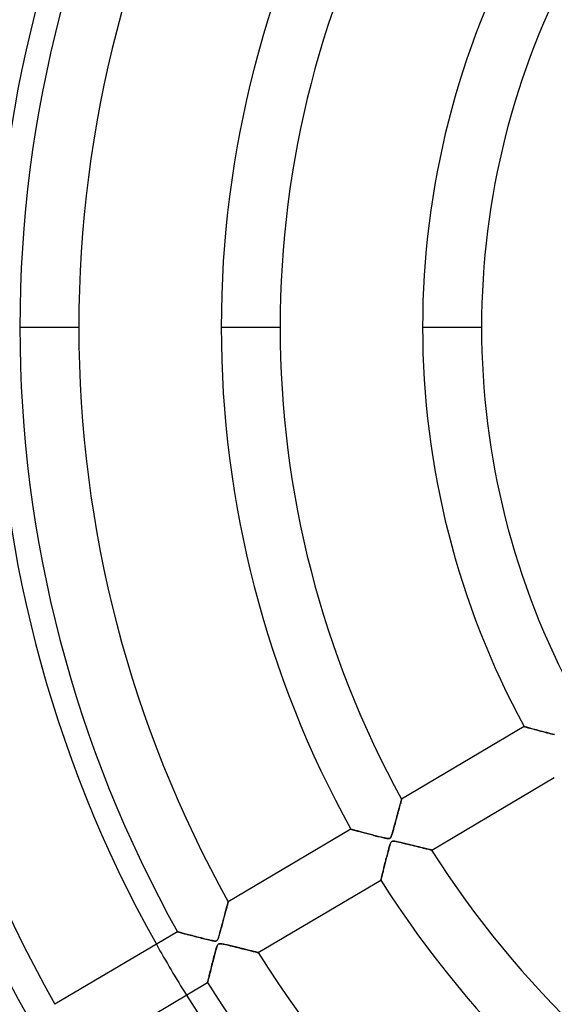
# Model space of a CAD drawing. Header units: millimetres. Extents: x -790 to 790, y -790 to 790.
# Tile 18 of 62: x -210 to -119, y -115 to 52. Entities that reach past the tile are written whole.
import ezdxf

# ---------------------------------------------------------------- set-up
doc = ezdxf.new("R2010")
doc.units = ezdxf.units.MM
doc.layers.add('HIDDEN', color=7, linetype='Continuous')
doc.layers.add('THICK', color=7, linetype='Continuous')

msp = doc.modelspace()

# ---------------------------------------------------------------- linework, layer by layer
at = {"layer": 'HIDDEN'}
for p, q in [((-209.59, 0), (-199.61, 0)), ((-175.49, 0), (-165.51, 0)), ((-141.39, 0), (-131.41, 0)), ((-124.17, -67.62), (-124.15, -67.63)), ((-124.15, -67.63), (-124.09, -67.65)), ((-124.09, -67.65), (-123.99, -67.67)), ((-123.99, -67.67), (-123.85, -67.71)), ((-123.85, -67.71), (-123.68, -67.76)), ((-123.68, -67.76), (-123.48, -67.81)), ((-123.48, -67.81), (-123.25, -67.88)), ((-123.25, -67.88), (-122.99, -67.95)), ((-122.99, -67.95), (-122.71, -68.02)), ((-122.71, -68.02), (-122.41, -68.1)), ((-122.41, -68.1), (-122.09, -68.19)), ((-122.09, -68.19), (-121.75, -68.28)), ((-121.75, -68.28), (-121.4, -68.37)), ((-121.4, -68.37), (-121.05, -68.47)), ((-121.05, -68.47), (-120.7, -68.56)), ((-120.7, -68.56), (-120.35, -68.65)), ((-120.35, -68.65), (-120.01, -68.74)), ((-120.01, -68.74), (-119.68, -68.82)), ((-119.68, -68.82), (-119.37, -68.9)), ((-119.37, -68.9), (-119.07, -68.97)), ((-144.98, -80.05), (-144.96, -79.97)), ((-144.96, -79.97), (-144.95, -79.93)), ((-144.95, -79.93), (-144.94, -79.91)), ((-145.48, -81.88), (-145.4, -81.59)), ((-145.4, -81.59), (-145.32, -81.32)), ((-145.32, -81.32), (-145.26, -81.06)), ((-145.26, -81.06), (-145.19, -80.84)), ((-145.19, -80.84), (-145.14, -80.63)), ((-145.14, -80.63), (-145.09, -80.45)), ((-145.09, -80.45), (-145.05, -80.29)), ((-145.05, -80.29), (-145.01, -80.16)), ((-145.01, -80.16), (-144.98, -80.05)), ((-145.93, -83.57), (-145.83, -83.2)), ((-145.83, -83.2), (-145.74, -82.85)), ((-145.74, -82.85), (-145.65, -82.51)), ((-145.65, -82.51), (-145.56, -82.19)), ((-145.56, -82.19), (-145.48, -81.88)), ((-153.54, -84.99), (-153.53, -84.99)), ((-153.53, -84.99), (-153.5, -85)), ((-153.5, -85), (-153.46, -85.01)), ((-153.46, -85.01), (-153.4, -85.03)), ((-146.33, -85.03), (-146.24, -84.7)), ((-146.24, -84.7), (-146.14, -84.33)), ((-146.14, -84.33), (-146.03, -83.95)), ((-146.03, -83.95), (-145.93, -83.57)), ((-153.4, -85.03), (-153.33, -85.05)), ((-153.33, -85.05), (-153.24, -85.07)), ((-153.24, -85.07), (-153.13, -85.1)), ((-153.13, -85.1), (-153.01, -85.13)), ((-153.01, -85.13), (-152.88, -85.17)), ((-152.88, -85.17), (-152.73, -85.21)), ((-152.73, -85.21), (-152.58, -85.25)), ((-152.58, -85.25), (-152.41, -85.3)), ((-152.41, -85.3), (-152.23, -85.34)), ((-152.23, -85.34), (-152.04, -85.39)), ((-152.04, -85.39), (-151.85, -85.44)), ((-151.85, -85.44), (-151.65, -85.5)), ((-151.65, -85.5), (-151.44, -85.55)), ((-151.44, -85.55), (-151.22, -85.61)), ((-151.22, -85.61), (-151, -85.67)), ((-151, -85.67), (-150.77, -85.73)), ((-150.77, -85.73), (-150.54, -85.79)), ((-150.54, -85.79), (-150.31, -85.85)), ((-150.31, -85.85), (-150.08, -85.91)), ((-150.08, -85.91), (-149.85, -85.97)), ((-149.85, -85.97), (-149.62, -86.03)), ((-149.62, -86.03), (-149.4, -86.09)), ((-149.4, -86.09), (-149.17, -86.14)), ((-149.17, -86.14), (-148.96, -86.2)), ((-148.96, -86.2), (-148.74, -86.25)), ((-148.74, -86.25), (-148.54, -86.3)), ((-148.54, -86.3), (-148.34, -86.35)), ((-148.34, -86.35), (-148.14, -86.4)), ((-148.14, -86.4), (-147.96, -86.44)), ((-147.96, -86.44), (-147.78, -86.48)), ((-147.78, -86.48), (-147.62, -86.51)), ((-147.62, -86.51), (-147.48, -86.54)), ((-147.48, -86.54), (-147.35, -86.56)), ((-147.35, -86.56), (-147.22, -86.57)), ((-147.22, -86.57), (-147.11, -86.57)), ((-147.11, -86.57), (-147.01, -86.56)), ((-147.01, -86.56), (-146.93, -86.53)), ((-146.93, -86.53), (-146.87, -86.48)), ((-146.87, -86.48), (-146.81, -86.41)), ((-146.81, -86.41), (-146.75, -86.32)), ((-146.75, -86.32), (-146.69, -86.2)), ((-146.69, -86.2), (-146.63, -86.04)), ((-146.63, -86.04), (-146.57, -85.85)), ((-146.57, -85.85), (-146.5, -85.62)), ((-146.5, -85.62), (-146.42, -85.34)), ((-146.42, -85.34), (-146.33, -85.03)), ((-147.08, -88.2), (-147.13, -88.38)), ((-147.03, -88.04), (-147.08, -88.2)), ((-146.99, -87.89), (-147.03, -88.04)), ((-146.95, -87.76), (-146.99, -87.89)), ((-146.91, -87.63), (-146.95, -87.76)), ((-146.86, -87.49), (-146.91, -87.63)), ((-146.81, -87.36), (-146.86, -87.49)), ((-146.76, -87.25), (-146.81, -87.36)), ((-146.7, -87.16), (-146.76, -87.25)), ((-146.64, -87.1), (-146.7, -87.16)), ((-146.58, -87.05), (-146.64, -87.1)), ((-146.49, -87.02), (-146.58, -87.05)), ((-146.39, -87.01), (-146.49, -87.02)), ((-146.26, -87.01), (-146.39, -87.01)), ((-146.09, -87.03), (-146.26, -87.01)), ((-145.88, -87.07), (-146.09, -87.03)), ((-145.63, -87.12), (-145.88, -87.07)), ((-145.35, -87.19), (-145.63, -87.12)), ((-145.03, -87.26), (-145.35, -87.19)), ((-144.69, -87.34), (-145.03, -87.26)), ((-144.33, -87.43), (-144.69, -87.34)), ((-143.97, -87.52), (-144.33, -87.43)), ((-143.62, -87.6), (-143.97, -87.52)), ((-143.27, -87.69), (-143.62, -87.6)), ((-142.93, -87.77), (-143.27, -87.69)), ((-142.6, -87.85), (-142.93, -87.77)), ((-142.28, -87.93), (-142.6, -87.85)), ((-141.97, -88), (-142.28, -87.93)), ((-141.67, -88.08), (-141.97, -88)), ((-141.39, -88.14), (-141.67, -88.08)), ((-141.13, -88.21), (-141.39, -88.14)), ((-140.88, -88.27), (-141.13, -88.21)), ((-140.65, -88.32), (-140.88, -88.27)), ((-140.45, -88.37), (-140.65, -88.32)), ((-147.53, -89.92), (-147.6, -90.17)), ((-147.47, -89.68), (-147.53, -89.92)), ((-147.41, -89.44), (-147.47, -89.68)), ((-147.35, -89.21), (-147.41, -89.44)), ((-147.29, -88.98), (-147.35, -89.21)), ((-147.23, -88.77), (-147.29, -88.98)), ((-147.18, -88.57), (-147.23, -88.77)), ((-147.13, -88.38), (-147.18, -88.57)), ((-140.27, -88.42), (-140.45, -88.37)), ((-140.13, -88.45), (-140.27, -88.42)), ((-140.01, -88.48), (-140.13, -88.45)), ((-139.92, -88.5), (-140.01, -88.48)), ((-139.87, -88.51), (-139.92, -88.5)), ((-139.85, -88.52), (-139.87, -88.51)), ((-147.94, -91.55), (-147.99, -91.75)), ((-147.89, -91.34), (-147.94, -91.55)), ((-147.84, -91.12), (-147.89, -91.34)), ((-147.78, -90.89), (-147.84, -91.12)), ((-147.72, -90.66), (-147.78, -90.89)), ((-147.66, -90.42), (-147.72, -90.66)), ((-147.6, -90.17), (-147.66, -90.42)), ((-148.37, -93.29), (-148.39, -93.38)), ((-148.34, -93.18), (-148.37, -93.29)), ((-148.31, -93.06), (-148.34, -93.18)), ((-148.28, -92.93), (-148.31, -93.06)), ((-148.25, -92.79), (-148.28, -92.93)), ((-148.21, -92.64), (-148.25, -92.79)), ((-148.17, -92.48), (-148.21, -92.64)), ((-148.13, -92.31), (-148.17, -92.48)), ((-148.09, -92.14), (-148.13, -92.31)), ((-148.04, -91.95), (-148.09, -92.14)), ((-147.99, -91.75), (-148.04, -91.95)), ((-148.44, -93.59), (-148.45, -93.6)), ((-148.43, -93.52), (-148.44, -93.56)), ((-148.44, -93.56), (-148.44, -93.59)), ((-148.41, -93.46), (-148.43, -93.52)), ((-148.39, -93.38), (-148.41, -93.46)), ((-174.64, -98.51), (-174.59, -98.32)), ((-174.59, -98.32), (-174.54, -98.13)), ((-174.54, -98.13), (-174.49, -97.96)), ((-174.49, -97.96), (-174.45, -97.81)), ((-174.45, -97.81), (-174.41, -97.67)), ((-174.41, -97.67), (-174.38, -97.55)), ((-174.38, -97.55), (-174.35, -97.46)), ((-174.35, -97.46), (-174.33, -97.38)), ((-174.33, -97.38), (-174.32, -97.32)), ((-174.32, -97.32), (-174.31, -97.29)), ((-174.31, -97.29), (-174.3, -97.27)), ((-175.09, -100.2), (-175.02, -99.92)), ((-175.02, -99.92), (-174.95, -99.66)), ((-174.95, -99.66), (-174.88, -99.41)), ((-174.88, -99.41), (-174.81, -99.17)), ((-174.81, -99.17), (-174.75, -98.94)), ((-174.75, -98.94), (-174.69, -98.72)), ((-174.69, -98.72), (-174.64, -98.51)), ((-175.57, -101.99), (-175.49, -101.69)), ((-175.49, -101.69), (-175.41, -101.38)), ((-175.41, -101.38), (-175.33, -101.07)), ((-175.33, -101.07), (-175.24, -100.77)), ((-175.24, -100.77), (-175.17, -100.48)), ((-175.17, -100.48), (-175.09, -100.2)), ((-182.9, -102.36), (-182.88, -102.36)), ((-182.88, -102.36), (-182.84, -102.37)), ((-182.84, -102.37), (-182.77, -102.39)), ((-182.77, -102.39), (-182.68, -102.41)), ((-182.68, -102.41), (-182.57, -102.44)), ((-182.57, -102.44), (-182.43, -102.48)), ((-182.43, -102.48), (-182.27, -102.52)), ((-182.27, -102.52), (-182.09, -102.57)), ((-182.09, -102.57), (-181.9, -102.62)), ((-181.9, -102.62), (-181.7, -102.68)), ((-181.7, -102.68), (-181.48, -102.73)), ((-181.48, -102.73), (-181.24, -102.8)), ((-181.24, -102.8), (-181, -102.86)), ((-181, -102.86), (-180.75, -102.93)), ((-180.75, -102.93), (-180.49, -102.99)), ((-180.49, -102.99), (-180.23, -103.06)), ((-180.23, -103.06), (-179.96, -103.14)), ((-179.96, -103.14), (-179.68, -103.21)), ((-179.68, -103.21), (-179.41, -103.28)), ((-179.41, -103.28), (-179.14, -103.35)), ((-179.14, -103.35), (-178.87, -103.42)), ((-176.02, -103.49), (-175.97, -103.36)), ((-175.97, -103.36), (-175.91, -103.19)), ((-175.91, -103.19), (-175.85, -103)), ((-175.85, -103), (-175.79, -102.78)), ((-175.79, -102.78), (-175.72, -102.54)), ((-175.72, -102.54), (-175.65, -102.27)), ((-175.65, -102.27), (-175.57, -101.99)), ((-178.87, -103.42), (-178.6, -103.48)), ((-178.6, -103.48), (-178.34, -103.55)), ((-178.34, -103.55), (-178.08, -103.61)), ((-178.08, -103.61), (-177.83, -103.68)), ((-177.83, -103.68), (-177.59, -103.73)), ((-177.59, -103.73), (-177.36, -103.79)), ((-177.36, -103.79), (-177.15, -103.83)), ((-177.15, -103.83), (-176.96, -103.87)), ((-176.96, -103.87), (-176.79, -103.9)), ((-176.79, -103.9), (-176.65, -103.92)), ((-176.65, -103.92), (-176.52, -103.93)), ((-176.52, -103.93), (-176.42, -103.93)), ((-176.42, -103.93), (-176.34, -103.91)), ((-176.34, -103.91), (-176.27, -103.88)), ((-176.22, -104.88), (-176.29, -105.09)), ((-176.27, -103.88), (-176.21, -103.84)), ((-176.16, -104.72), (-176.22, -104.88)), ((-176.21, -103.84), (-176.16, -103.78)), ((-176.16, -103.78), (-176.11, -103.7)), ((-176.11, -104.61), (-176.16, -104.72)), ((-176.11, -103.7), (-176.07, -103.61)), ((-176.06, -104.53), (-176.11, -104.61)), ((-176.07, -103.61), (-176.02, -103.49)), ((-176.01, -104.47), (-176.06, -104.53)), ((-175.96, -104.43), (-176.01, -104.47)), ((-175.9, -104.4), (-175.96, -104.43)), ((-175.82, -104.38), (-175.9, -104.4)), ((-175.74, -104.37), (-175.82, -104.38)), ((-175.63, -104.37), (-175.74, -104.37)), ((-175.5, -104.38), (-175.63, -104.37)), ((-175.37, -104.41), (-175.5, -104.38)), ((-175.21, -104.43), (-175.37, -104.41)), ((-175.06, -104.47), (-175.21, -104.43)), ((-174.88, -104.5), (-175.06, -104.47)), ((-174.7, -104.55), (-174.88, -104.5)), ((-174.5, -104.59), (-174.7, -104.55)), ((-174.28, -104.64), (-174.5, -104.59)), ((-174.06, -104.7), (-174.28, -104.64)), ((-173.82, -104.75), (-174.06, -104.7)), ((-173.58, -104.81), (-173.82, -104.75)), ((-173.34, -104.87), (-173.58, -104.81)), ((-173.1, -104.93), (-173.34, -104.87)), ((-172.87, -104.99), (-173.1, -104.93)), ((-172.64, -105.04), (-172.87, -104.99)), ((-176.71, -106.6), (-176.8, -106.93)), ((-176.62, -106.26), (-176.71, -106.6)), ((-176.53, -105.93), (-176.62, -106.26)), ((-176.45, -105.61), (-176.53, -105.93)), ((-176.37, -105.33), (-176.45, -105.61)), ((-176.29, -105.09), (-176.37, -105.33)), ((-172.41, -105.1), (-172.64, -105.04)), ((-172.18, -105.16), (-172.41, -105.1)), ((-171.96, -105.21), (-172.18, -105.16)), ((-171.74, -105.26), (-171.96, -105.21)), ((-171.53, -105.32), (-171.74, -105.26)), ((-171.32, -105.37), (-171.53, -105.32)), ((-171.12, -105.42), (-171.32, -105.37)), ((-170.92, -105.47), (-171.12, -105.42)), ((-170.73, -105.51), (-170.92, -105.47)), ((-170.55, -105.56), (-170.73, -105.51)), ((-170.37, -105.6), (-170.55, -105.56)), ((-170.2, -105.64), (-170.37, -105.6)), ((-170.05, -105.68), (-170.2, -105.64)), ((-169.9, -105.71), (-170.05, -105.68)), ((-169.77, -105.75), (-169.9, -105.71)), ((-169.64, -105.78), (-169.77, -105.75)), ((-169.53, -105.8), (-169.64, -105.78)), ((-169.44, -105.83), (-169.53, -105.8)), ((-169.36, -105.85), (-169.44, -105.83)), ((-169.3, -105.86), (-169.36, -105.85)), ((-169.25, -105.87), (-169.3, -105.86)), ((-169.22, -105.88), (-169.25, -105.87)), ((-169.21, -105.88), (-169.22, -105.88)), ((-177.12, -108.19), (-177.19, -108.48)), ((-177.04, -107.89), (-177.12, -108.19)), ((-176.96, -107.58), (-177.04, -107.89)), ((-176.88, -107.26), (-176.96, -107.58)), ((-176.8, -106.93), (-176.88, -107.26)), ((-177.55, -109.94), (-177.6, -110.12)), ((-177.5, -109.73), (-177.55, -109.94)), ((-177.45, -109.51), (-177.5, -109.73)), ((-177.39, -109.28), (-177.45, -109.51)), ((-177.33, -109.03), (-177.39, -109.28)), ((-177.26, -108.76), (-177.33, -109.03)), ((-177.19, -108.48), (-177.26, -108.76)), ((-177.8, -110.95), (-177.81, -110.96)), ((-177.78, -110.86), (-177.8, -110.92)), ((-177.8, -110.92), (-177.8, -110.95)), ((-177.76, -110.79), (-177.78, -110.86)), ((-177.74, -110.69), (-177.76, -110.79)), ((-177.71, -110.57), (-177.74, -110.69)), ((-177.68, -110.44), (-177.71, -110.57)), ((-177.64, -110.29), (-177.68, -110.44)), ((-177.6, -110.12), (-177.64, -110.29))]:
    msp.add_line(p, q, dxfattribs=at)
for radius, start, end in [(682, 0, 179.99998), (677.5, 0, 180.00002), (625, 0, 179.99998), (272.8, 0, 180), (247.85, 90, 270), (238.7, 90, 180), (682, 179.99998, 0), (625, 179.99998, 0), (238.7, 180, 270), (677.5, 180.00002, 0), (272.8, 180, 0), (213.75, 209.2597, 211.9404)]:
    msp.add_arc((0, 0), radius, start, end, dxfattribs=at)
at = {"layer": 'THICK'}
for p, q in [((-209.59, 0), (-199.61, 0)), ((-175.49, 0), (-165.51, 0)), ((-141.39, 0), (-131.41, 0)), ((-124.17, -67.62), (-144.94, -79.91)), ((-124.15, -67.63), (-124.17, -67.62)), ((-124.1, -67.64), (-124.15, -67.63)), ((-124.01, -67.67), (-124.1, -67.64)), ((-123.89, -67.7), (-124.01, -67.67)), ((-123.74, -67.74), (-123.89, -67.7)), ((-123.57, -67.79), (-123.74, -67.74)), ((-123.37, -67.84), (-123.57, -67.79)), ((-123.15, -67.9), (-123.37, -67.84)), ((-122.91, -67.97), (-123.15, -67.9)), ((-122.65, -68.04), (-122.91, -67.97)), ((-122.37, -68.11), (-122.65, -68.04)), ((-122.07, -68.19), (-122.37, -68.11)), ((-121.76, -68.28), (-122.07, -68.19)), ((-121.42, -68.37), (-121.76, -68.28)), ((-121.07, -68.46), (-121.42, -68.37)), ((-120.72, -68.55), (-121.07, -68.46)), ((-120.37, -68.64), (-120.72, -68.55)), ((-120.02, -68.73), (-120.37, -68.64)), ((-119.68, -68.82), (-120.02, -68.73)), ((-119.36, -68.9), (-119.68, -68.82)), ((-119.04, -68.98), (-119.36, -68.9)), ((-139.85, -88.52), (-119.08, -76.23)), ((-144.96, -79.98), (-144.98, -80.06)), ((-144.95, -79.93), (-144.96, -79.98)), ((-144.94, -79.91), (-144.95, -79.93)), ((-145.36, -81.44), (-145.43, -81.72)), ((-145.29, -81.18), (-145.36, -81.44)), ((-145.22, -80.93), (-145.29, -81.18)), ((-145.16, -80.71), (-145.22, -80.93)), ((-145.1, -80.51), (-145.16, -80.71)), ((-145.06, -80.33), (-145.1, -80.51)), ((-145.02, -80.18), (-145.06, -80.33)), ((-144.98, -80.06), (-145.02, -80.18)), ((-145.86, -83.3), (-145.95, -83.65)), ((-145.77, -82.97), (-145.86, -83.3)), ((-145.68, -82.64), (-145.77, -82.97)), ((-145.6, -82.32), (-145.68, -82.64)), ((-145.51, -82.01), (-145.6, -82.32)), ((-145.43, -81.72), (-145.51, -82.01)), ((-153.54, -84.99), (-174.3, -97.27)), ((-153.53, -84.99), (-153.54, -84.99)), ((-153.5, -85), (-153.53, -84.99)), ((-153.46, -85.01), (-153.5, -85)), ((-153.39, -85.03), (-153.46, -85.01)), ((-146.24, -84.72), (-146.34, -85.05)), ((-146.15, -84.36), (-146.24, -84.72)), ((-146.05, -84), (-146.15, -84.36)), ((-145.95, -83.65), (-146.05, -84)), ((-153.32, -85.05), (-153.39, -85.03)), ((-153.23, -85.08), (-153.32, -85.05)), ((-153.12, -85.1), (-153.23, -85.08)), ((-153, -85.14), (-153.12, -85.1)), ((-152.87, -85.17), (-153, -85.14)), ((-152.73, -85.21), (-152.87, -85.17)), ((-152.58, -85.25), (-152.73, -85.21)), ((-152.42, -85.29), (-152.58, -85.25)), ((-152.26, -85.34), (-152.42, -85.29)), ((-152.08, -85.38), (-152.26, -85.34)), ((-151.9, -85.43), (-152.08, -85.38)), ((-151.7, -85.48), (-151.9, -85.43)), ((-151.5, -85.54), (-151.7, -85.48)), ((-151.29, -85.59), (-151.5, -85.54)), ((-151.07, -85.65), (-151.29, -85.59)), ((-150.84, -85.71), (-151.07, -85.65)), ((-150.61, -85.77), (-150.84, -85.71)), ((-150.37, -85.84), (-150.61, -85.77)), ((-150.12, -85.9), (-150.37, -85.84)), ((-149.87, -85.96), (-150.12, -85.9)), ((-149.63, -86.03), (-149.87, -85.96)), ((-149.39, -86.09), (-149.63, -86.03)), ((-149.16, -86.15), (-149.39, -86.09)), ((-148.93, -86.2), (-149.16, -86.15)), ((-148.72, -86.26), (-148.93, -86.2)), ((-148.52, -86.31), (-148.72, -86.26)), ((-148.32, -86.35), (-148.52, -86.31)), ((-148.15, -86.4), (-148.32, -86.35)), ((-147.98, -86.44), (-148.15, -86.4)), ((-147.83, -86.47), (-147.98, -86.44)), ((-147.69, -86.5), (-147.83, -86.47)), ((-147.56, -86.52), (-147.69, -86.5)), ((-147.42, -86.55), (-147.56, -86.52)), ((-147.29, -86.56), (-147.42, -86.55)), ((-147.16, -86.57), (-147.29, -86.56)), ((-147.06, -86.57), (-147.16, -86.57)), ((-146.97, -86.55), (-147.06, -86.57)), ((-146.9, -86.51), (-146.97, -86.55)), ((-146.83, -86.45), (-146.9, -86.51)), ((-146.77, -86.37), (-146.83, -86.45)), ((-146.71, -86.25), (-146.77, -86.37)), ((-146.65, -86.09), (-146.71, -86.25)), ((-146.58, -85.89), (-146.65, -86.09)), ((-146.5, -85.65), (-146.58, -85.89)), ((-146.42, -85.37), (-146.5, -85.65)), ((-146.34, -85.05), (-146.42, -85.37)), ((-147.13, -88.39), (-147.08, -88.19)), ((-147.08, -88.19), (-147.03, -88.01)), ((-147.03, -88.01), (-146.98, -87.84)), ((-146.98, -87.84), (-146.93, -87.69)), ((-146.93, -87.69), (-146.88, -87.55)), ((-146.88, -87.55), (-146.84, -87.42)), ((-146.84, -87.42), (-146.79, -87.31)), ((-146.79, -87.31), (-146.73, -87.21)), ((-146.73, -87.21), (-146.67, -87.13)), ((-146.67, -87.13), (-146.61, -87.07)), ((-146.61, -87.07), (-146.54, -87.04)), ((-146.54, -87.04), (-146.45, -87.02)), ((-146.45, -87.02), (-146.34, -87.01)), ((-146.34, -87.01), (-146.21, -87.02)), ((-146.21, -87.02), (-146.04, -87.04)), ((-146.04, -87.04), (-145.84, -87.08)), ((-145.84, -87.08), (-145.6, -87.13)), ((-145.6, -87.13), (-145.32, -87.19)), ((-145.32, -87.19), (-145.01, -87.26)), ((-145.01, -87.26), (-144.67, -87.35)), ((-144.67, -87.35), (-144.3, -87.44)), ((-144.3, -87.44), (-143.92, -87.53)), ((-143.92, -87.53), (-143.54, -87.62)), ((-143.54, -87.62), (-143.17, -87.71)), ((-143.17, -87.71), (-142.81, -87.8)), ((-142.81, -87.8), (-142.47, -87.88)), ((-142.47, -87.88), (-142.14, -87.96)), ((-142.14, -87.96), (-141.83, -88.04)), ((-141.83, -88.04), (-141.54, -88.11)), ((-141.54, -88.11), (-141.27, -88.18)), ((-141.27, -88.18), (-141.02, -88.24)), ((-141.02, -88.24), (-140.79, -88.29)), ((-140.79, -88.29), (-140.58, -88.34)), ((-140.58, -88.34), (-140.4, -88.39)), ((-147.59, -90.13), (-147.53, -89.9)), ((-147.53, -89.9), (-147.47, -89.67)), ((-147.47, -89.67), (-147.41, -89.44)), ((-147.41, -89.44), (-147.35, -89.22)), ((-147.35, -89.22), (-147.3, -89.01)), ((-147.3, -89.01), (-147.24, -88.79)), ((-147.24, -88.79), (-147.19, -88.59)), ((-147.19, -88.59), (-147.13, -88.39)), ((-140.4, -88.39), (-140.24, -88.42)), ((-140.24, -88.42), (-140.1, -88.46)), ((-140.1, -88.46), (-140, -88.48)), ((-140, -88.48), (-139.92, -88.5)), ((-139.92, -88.5), (-139.87, -88.51)), ((-139.87, -88.51), (-139.85, -88.52)), ((-147.98, -91.7), (-147.93, -91.49)), ((-147.93, -91.49), (-147.87, -91.27)), ((-147.87, -91.27), (-147.82, -91.05)), ((-147.82, -91.05), (-147.76, -90.82)), ((-147.76, -90.82), (-147.7, -90.59)), ((-147.7, -90.59), (-147.64, -90.36)), ((-147.64, -90.36), (-147.59, -90.13)), ((-148.39, -93.39), (-148.37, -93.3)), ((-148.37, -93.3), (-148.35, -93.19)), ((-148.35, -93.19), (-148.32, -93.07)), ((-148.32, -93.07), (-148.28, -92.94)), ((-148.28, -92.94), (-148.25, -92.79)), ((-148.25, -92.79), (-148.21, -92.63)), ((-148.21, -92.63), (-148.17, -92.47)), ((-148.17, -92.47), (-148.12, -92.29)), ((-148.12, -92.29), (-148.08, -92.1)), ((-148.08, -92.1), (-148.03, -91.9)), ((-148.03, -91.9), (-147.98, -91.7)), ((-169.21, -105.88), (-148.45, -93.6)), ((-148.45, -93.6), (-148.44, -93.59)), ((-148.44, -93.56), (-148.43, -93.52)), ((-148.44, -93.59), (-148.44, -93.56)), ((-148.43, -93.52), (-148.41, -93.46)), ((-148.41, -93.46), (-148.39, -93.39)), ((-174.57, -98.26), (-174.62, -98.43)), ((-174.53, -98.1), (-174.57, -98.26)), ((-174.49, -97.96), (-174.53, -98.1)), ((-174.45, -97.82), (-174.49, -97.96)), ((-174.42, -97.7), (-174.45, -97.82)), ((-174.39, -97.59), (-174.42, -97.7)), ((-174.36, -97.5), (-174.39, -97.59)), ((-174.34, -97.42), (-174.36, -97.5)), ((-174.33, -97.36), (-174.34, -97.42)), ((-174.31, -97.31), (-174.33, -97.36)), ((-174.3, -97.27), (-174.31, -97.28)), ((-174.31, -97.28), (-174.31, -97.31)), ((-175.04, -100.01), (-175.1, -100.23)), ((-174.98, -99.79), (-175.04, -100.01)), ((-174.92, -99.58), (-174.98, -99.79)), ((-174.87, -99.37), (-174.92, -99.58)), ((-174.81, -99.17), (-174.87, -99.37)), ((-174.76, -98.97), (-174.81, -99.17)), ((-174.71, -98.78), (-174.76, -98.97)), ((-174.66, -98.6), (-174.71, -98.78)), ((-174.62, -98.43), (-174.66, -98.6)), ((-175.47, -101.61), (-175.53, -101.85)), ((-175.41, -101.38), (-175.47, -101.61)), ((-175.34, -101.14), (-175.41, -101.38)), ((-175.28, -100.91), (-175.34, -101.14)), ((-175.22, -100.68), (-175.28, -100.91)), ((-175.16, -100.45), (-175.22, -100.68)), ((-175.1, -100.23), (-175.16, -100.45)), ((-182.9, -102.36), (-203.66, -114.64)), ((-182.89, -102.36), (-182.9, -102.36)), ((-182.85, -102.37), (-182.89, -102.36)), ((-182.8, -102.38), (-182.85, -102.37)), ((-182.72, -102.4), (-182.8, -102.38)), ((-182.62, -102.43), (-182.72, -102.4)), ((-182.51, -102.46), (-182.62, -102.43)), ((-182.38, -102.5), (-182.51, -102.46)), ((-182.23, -102.54), (-182.38, -102.5)), ((-182.06, -102.58), (-182.23, -102.54)), ((-181.87, -102.63), (-182.06, -102.58)), ((-181.67, -102.68), (-181.87, -102.63)), ((-181.45, -102.74), (-181.67, -102.68)), ((-181.22, -102.8), (-181.45, -102.74)), ((-180.97, -102.87), (-181.22, -102.8)), ((-180.7, -102.94), (-180.97, -102.87)), ((-180.42, -103.01), (-180.7, -102.94)), ((-180.13, -103.09), (-180.42, -103.01)), ((-179.83, -103.17), (-180.13, -103.09)), ((-179.52, -103.25), (-179.83, -103.17)), ((-179.2, -103.33), (-179.52, -103.25)), ((-178.88, -103.41), (-179.2, -103.33)), ((-175.93, -103.23), (-175.97, -103.38)), ((-175.88, -103.08), (-175.93, -103.23)), ((-175.83, -102.91), (-175.88, -103.08)), ((-175.77, -102.72), (-175.83, -102.91)), ((-175.72, -102.53), (-175.77, -102.72)), ((-175.66, -102.31), (-175.72, -102.53)), ((-175.6, -102.09), (-175.66, -102.31)), ((-175.53, -101.85), (-175.6, -102.09)), ((-178.55, -103.5), (-178.88, -103.41)), ((-178.21, -103.58), (-178.55, -103.5)), ((-177.87, -103.67), (-178.21, -103.58)), ((-177.55, -103.74), (-177.87, -103.67)), ((-177.27, -103.81), (-177.55, -103.74)), ((-177.02, -103.86), (-177.27, -103.81)), ((-176.8, -103.9), (-177.02, -103.86)), ((-176.64, -103.92), (-176.8, -103.9)), ((-176.51, -103.93), (-176.64, -103.92)), ((-176.42, -103.93), (-176.51, -103.93)), ((-176.34, -103.91), (-176.42, -103.93)), ((-176.28, -103.88), (-176.34, -103.91)), ((-176.33, -105.21), (-176.27, -105.03)), ((-176.22, -103.85), (-176.28, -103.88)), ((-176.27, -105.03), (-176.22, -104.87)), ((-176.17, -103.79), (-176.22, -103.85)), ((-176.22, -104.87), (-176.17, -104.73)), ((-176.12, -103.72), (-176.17, -103.79)), ((-176.17, -104.73), (-176.12, -104.62)), ((-176.07, -103.62), (-176.12, -103.72)), ((-176.12, -104.62), (-176.06, -104.54)), ((-176.02, -103.51), (-176.07, -103.62)), ((-176.06, -104.54), (-176.01, -104.47)), ((-175.97, -103.38), (-176.02, -103.51)), ((-176.01, -104.47), (-175.95, -104.42)), ((-175.95, -104.42), (-175.88, -104.39)), ((-175.88, -104.39), (-175.81, -104.38)), ((-175.81, -104.38), (-175.72, -104.37)), ((-175.72, -104.37), (-175.61, -104.37)), ((-175.61, -104.37), (-175.49, -104.39)), ((-175.49, -104.39), (-175.34, -104.41)), ((-175.34, -104.41), (-175.17, -104.44)), ((-175.17, -104.44), (-174.98, -104.48)), ((-174.98, -104.48), (-174.75, -104.53)), ((-174.75, -104.53), (-174.51, -104.59)), ((-174.51, -104.59), (-174.24, -104.65)), ((-174.24, -104.65), (-173.96, -104.72)), ((-173.96, -104.72), (-173.66, -104.79)), ((-173.66, -104.79), (-173.35, -104.87)), ((-173.35, -104.87), (-173.04, -104.95)), ((-173.04, -104.95), (-172.73, -105.02)), ((-172.73, -105.02), (-172.44, -105.09)), ((-176.79, -106.92), (-176.73, -106.66)), ((-176.73, -106.66), (-176.66, -106.4)), ((-176.66, -106.4), (-176.59, -106.14)), ((-176.59, -106.14), (-176.52, -105.89)), ((-176.52, -105.89), (-176.46, -105.65)), ((-176.46, -105.65), (-176.39, -105.42)), ((-176.39, -105.42), (-176.33, -105.21)), ((-172.44, -105.09), (-172.15, -105.16)), ((-172.15, -105.16), (-171.88, -105.23)), ((-171.88, -105.23), (-171.61, -105.3)), ((-171.61, -105.3), (-171.36, -105.36)), ((-171.36, -105.36), (-171.12, -105.42)), ((-171.12, -105.42), (-170.89, -105.47)), ((-170.89, -105.47), (-170.67, -105.53)), ((-170.67, -105.53), (-170.46, -105.58)), ((-170.46, -105.58), (-170.26, -105.63)), ((-170.26, -105.63), (-170.08, -105.67)), ((-170.08, -105.67), (-169.91, -105.71)), ((-169.91, -105.71), (-169.75, -105.75)), ((-169.75, -105.75), (-169.62, -105.78)), ((-169.62, -105.78), (-169.5, -105.81)), ((-169.5, -105.81), (-169.4, -105.84)), ((-169.4, -105.84), (-169.32, -105.86)), ((-169.32, -105.86), (-169.26, -105.87)), ((-169.26, -105.87), (-169.23, -105.88)), ((-169.23, -105.88), (-169.21, -105.88)), ((-177.21, -108.55), (-177.14, -108.28)), ((-177.14, -108.28), (-177.07, -108.01)), ((-177.07, -108.01), (-177, -107.74)), ((-177, -107.74), (-176.93, -107.46)), ((-176.93, -107.46), (-176.86, -107.19)), ((-176.86, -107.19), (-176.79, -106.92)), ((-177.61, -110.16), (-177.56, -109.96)), ((-177.56, -109.96), (-177.51, -109.76)), ((-177.51, -109.76), (-177.45, -109.54)), ((-177.45, -109.54), (-177.4, -109.3)), ((-177.4, -109.3), (-177.34, -109.06)), ((-177.34, -109.06), (-177.27, -108.81)), ((-177.27, -108.81), (-177.21, -108.55)), ((-198.57, -123.24), (-177.81, -110.96)), ((-177.81, -110.96), (-177.8, -110.95)), ((-177.8, -110.95), (-177.79, -110.91)), ((-177.79, -110.91), (-177.78, -110.84)), ((-177.78, -110.84), (-177.75, -110.75)), ((-177.75, -110.75), (-177.72, -110.63)), ((-177.72, -110.63), (-177.69, -110.49)), ((-177.69, -110.49), (-177.65, -110.33)), ((-177.65, -110.33), (-177.61, -110.16))]:
    msp.add_line(p, q, dxfattribs=at)
for radius, start, end in [(732, 0, 180.00002), (677, 0, 179.99998), (233.71, 150.6259, 180), (213.75, 150.7403, 209.2597), (209.59, 150.767, 180), (199.61, 150.8353, 180), (175.49, 151.0326, 180), (165.51, 151.1311, 180), (141.39, 151.4266, 180), (131.41, 151.5806, 180), (732, 180.00002, 0), (677, 179.99998, 0), (233.71, 180, 209.3741), (209.59, 180, 209.233), (199.61, 180, 209.1647), (175.49, 180, 208.9674), (165.51, 180, 208.8689), (141.39, 180, 208.5734), (131.41, 180, 208.4194), (165.51, 212.3311, 268.2688), (175.49, 212.2327, 268.3673), (199.61, 212.0354, 268.5646), (209.59, 211.967, 268.633), (213.75, 211.9404, 268.6596)]:
    msp.add_arc((0, 0), radius, start, end, dxfattribs=at)

doc.saveas('drawing.dxf')
